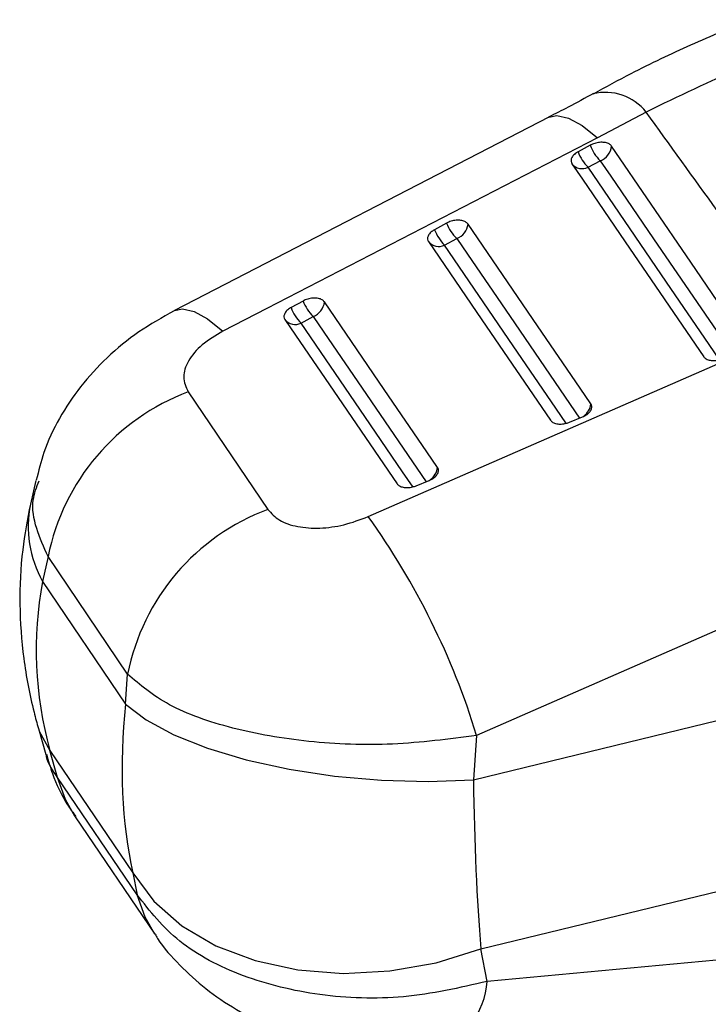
# Model space of a CAD drawing. Header units: millimetres. Extents: x 32 to 375, y 6 to 289.
# Tile 37 of 42: x 274 to 290, y 206 to 230. Entities that reach past the tile are written whole.
import ezdxf

# ---------------------------------------------------------------- set-up
doc = ezdxf.new("R2010")
doc.units = ezdxf.units.MM

msp = doc.modelspace()

# ---------------------------------------------------------------- linework, layer by layer
at = {"color": 7, "linetype": 'Continuous', "lineweight": 25}
for p, q in [((286.397106, 227.59576), (277.488726, 222.995265)), ((288.711843, 227.721102), (287.551867, 227.105391)), ((287.381049, 226.931391), (287.093231, 226.775139)), ((287.331685, 226.407504), (287.619502, 226.563752)), ((283.966846, 225.077851), (283.679027, 224.921594)), ((283.917489, 224.553974), (284.205305, 224.710225)), ((280.552649, 223.224244), (280.264832, 223.06798)), ((280.503305, 222.700379), (280.791121, 222.856638)), ((282.102179, 218.095295), (290.782992, 221.894482)), ((277.818993, 221.0606), (279.71246, 218.264326)), ((286.891559, 220.340492), (287.199032, 220.467905)), ((274.190942, 218.955878), (274.064792, 218.391068)), ((283.244189, 218.829095), (283.551662, 218.956497)), ((274.485213, 217.143085), (274.353023, 216.551236)), ((276.377419, 214.346292), (274.485213, 217.143085)), ((274.353023, 216.551236), (276.327406, 213.634524)), ((293.36032, 216.688245), (284.679422, 212.888352)), ((276.327406, 213.634524), (276.377419, 214.346292)), ((284.605043, 211.829851), (293.76145, 214.056918)), ((274.255629, 213.048317), (274.43255, 212.435106)), ((284.679422, 212.888352), (284.605043, 211.829851)), ((274.527434, 212.530693), (276.501817, 209.613981)), ((274.713233, 211.886722), (274.527434, 212.530693)), ((276.605339, 209.092233), (274.713233, 211.886722)), ((275.131613, 210.948695), (277.023711, 208.154224)), ((284.779455, 207.809308), (293.935861, 210.036376)), ((276.501817, 209.613981), (276.605339, 209.092233)), ((293.743452, 207.856233), (284.933409, 207.033407)), ((284.933409, 207.033407), (284.779455, 207.809308))]:
    msp.add_line(p, q, dxfattribs=at)
at = {"color": 8, "linetype": 'Continuous', "lineweight": 25, "flags": 128}
for points in [[(286.397479, 227.596457), (286.590483, 227.639931), (286.866252, 227.578474), (287.189841, 227.398554), (287.551867, 227.105391)], [(287.619502, 226.563752), (287.873201, 226.192086), (288.888, 224.705421), (290.770301, 221.947879)], [(284.205305, 224.710225), (284.459001, 224.3386), (285.473787, 222.852097), (287.122926, 220.436369)], [(277.489283, 222.995928), (277.68186, 223.039306), (277.957481, 222.977967), (278.280929, 222.798215), (278.642817, 222.505258)], [(280.791121, 222.856638), (281.044812, 222.485075), (282.059574, 220.998818), (283.475534, 218.924956)], [(274.255483, 213.048827), (274.275442, 212.985239), (274.527434, 212.530693)], [(275.132453, 210.947463), (274.900074, 211.358495), (274.713233, 211.886722)], [(277.023689, 208.154259), (276.79224, 208.563883), (276.605339, 209.092233)]]:
    msp.add_lwpolyline(points, dxfattribs=at)
at = {"color": 7, "linetype": 'Continuous', "lineweight": 25, "flags": 128}
for points in [[(287.551867, 227.105391), (279.689161, 223.045507), (278.642817, 222.505258)], [(291.044287, 222.287587), (290.790585, 222.659257), (289.775772, 224.145925), (287.888952, 226.910071)], [(286.947442, 226.49173), (287.201143, 226.120072), (288.215948, 224.63343), (290.083103, 221.898144)], [(290.467324, 221.813867), (290.213625, 222.185527), (289.198827, 223.67218), (287.331685, 226.407504)], [(287.396927, 220.77606), (287.143227, 221.147684), (286.128423, 222.634195), (284.474739, 225.056556)], [(283.533237, 224.638194), (283.786936, 224.266581), (284.80173, 222.78012), (286.435745, 220.386629)], [(286.819967, 220.302332), (286.566273, 220.673953), (285.551488, 222.160439), (283.917489, 224.553974)], [(283.749567, 219.264618), (283.495868, 219.636187), (282.481075, 221.122453), (281.060529, 223.202995)], [(280.119039, 222.784599), (280.372734, 222.413047), (281.387511, 220.926858), (282.78838, 218.875212)], [(283.172605, 218.790892), (282.918914, 219.16245), (281.904155, 220.648678), (280.503305, 222.700379)], [(276.327406, 213.634524), (276.817392, 213.255353), (277.473452, 212.900559), (278.275869, 212.580811), (279.200524, 212.305709), (280.219629, 212.083529), (281.30255, 211.92094), (282.416738, 211.822837), (283.528712, 211.79217), (284.605043, 211.829851)], [(276.501817, 209.613981), (277.004517, 208.941708), (277.670463, 208.359019), (278.479641, 207.88342), (279.407729, 207.529205), (280.426834, 207.307025), (281.506323, 207.223554), (282.61375, 207.281297), (283.715837, 207.47853), (284.779455, 207.809308)]]:
    msp.add_lwpolyline(points, dxfattribs=at)
at = {"color": 8, "linetype": 'Continuous', "lineweight": 25}
for centre, radius, start, end in [((287.740179, 226.947073), 1.242278, 38.5408774, 103.4614274), ((286.998208, 220.813648), 0.400487, 304.9226036, 354.6144497), ((283.350796, 219.302222), 0.40054, 304.9262442, 354.6129434), ((276.69993, 217.861399), 2.687843, 168.6348442, 209.17248), ((282.996342, 207.194162), 1.943726, 290.8199097, 355.2559451)]:
    msp.add_arc(centre, radius, start, end, dxfattribs=at)
at = {"color": 7, "linetype": 'Continuous', "lineweight": 25}
for centre, radius, start, end in [((288.299575, 227.266001), 0.977575, 200.0162199, 225.9191444), ((287.477525, 226.952197), 0.413578, 290.0774291, 354.1539005), ((288.011741, 227.109751), 0.977562, 200.0166241, 225.9196915), ((287.191247, 226.685399), 0.311366, 218.4622979, 296.8103356), ((284.885361, 225.412492), 0.977576, 200.0180619, 225.9204853), ((284.063325, 225.098652), 0.413562, 290.0786201, 354.1578022), ((284.597483, 225.256214), 0.977513, 200.0181441, 225.9220766), ((283.777045, 224.83188), 0.311379, 218.4643654, 296.8104395), ((281.183288, 223.402656), 0.977532, 200.0212079, 225.9240339), ((281.471094, 223.558901), 0.977516, 200.0204095, 225.9238809), ((280.649109, 223.245056), 0.413565, 290.0832766, 354.1627875), ((280.36285, 222.978276), 0.311375, 218.4628502, 296.8129733), ((279.66766, 216.110125), 5.284389, 110.4772652, 168.7276001), ((281.560053, 213.313236), 5.28459, 110.4640089, 168.7269648), ((267.402689, 207.578302), 18.074351, 17.0849527, 35.5824519)]:
    msp.add_arc(centre, radius, start, end, dxfattribs=at)
for centre, major_axis, ratio, start_param, end_param in [((289.28802, 214.45634), (15.060056, -1.138125), 0.764999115, 3.058105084, 3.407170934), ((286.681724, 218.306569), (7.535198, 12.71811), 0.56788841, 2.250982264, 2.600048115), ((286.681724, 218.306569), (0.817883, 14.431784), 0.13264098, 2.043700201, 2.392766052)]:
    msp.add_ellipse(centre, major_axis=major_axis, ratio=ratio, start_param=start_param, end_param=end_param, dxfattribs=at)
for points, knots in [([(291.219704, 229.91866), (291.214521, 229.916727), (290.741082, 229.740242), (289.784873, 229.327015), (288.528508, 228.739489), (287.750973, 228.312992), (287.45383, 228.150002)], [0, 0, 0, 0, 0.004272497, 0.390253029, 0.766979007, 1, 1, 1, 1]), ([(293.147907, 229.572845), (292.430794, 229.324609), (290.980282, 228.8225), (289.473629, 228.090973), (288.711843, 227.721102)], [0, 0, 0, 0, 0.494385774, 1, 1, 1, 1]), ([(287.461471, 228.164834), (287.261896, 228.054029), (286.912928, 227.860279), (286.547333, 227.679781), (286.390821, 227.60251)], [0, 0, 0, 0, 0.571899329, 1, 1, 1, 1]), ([(292.352398, 222.669264), (291.703307, 223.571063), (290.490912, 225.255473), (289.276216, 226.938932), (288.711843, 227.721102)], [0, 0, 0, 0, 0.535379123, 1, 1, 1, 1]), ([(287.888952, 226.910071), (287.872214, 226.928269), (287.838184, 226.965268), (287.746999, 226.99689), (287.636529, 227.00536), (287.517208, 226.987946), (287.431325, 226.957635), (287.389229, 226.935661), (287.381049, 226.931391)], [0, 0, 0, 0, 0.185824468, 0.377795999, 0.569761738, 0.761732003, 0.95369916, 1, 1, 1, 1]), ([(287.093231, 226.775139), (287.069654, 226.760819), (287.014091, 226.727073), (286.952522, 226.660704), (286.920538, 226.584987), (286.925975, 226.527708), (286.942875, 226.499383), (286.947442, 226.49173)], [0, 0, 0, 0, 0.179457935, 0.422923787, 0.66639387, 0.909857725, 1, 1, 1, 1]), ([(284.474739, 225.056556), (284.458002, 225.074751), (284.423974, 225.111743), (284.332793, 225.143372), (284.222325, 225.151825), (284.103005, 225.134405), (284.017122, 225.104095), (283.975026, 225.082121), (283.966846, 225.077851)], [0, 0, 0, 0, 0.185816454, 0.377786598, 0.569757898, 0.761730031, 0.953698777, 1, 1, 1, 1]), ([(283.679027, 224.921594), (283.655483, 224.907298), (283.599952, 224.87358), (283.538372, 224.807246), (283.506349, 224.731527), (283.51175, 224.674226), (283.528658, 224.645872), (283.533237, 224.638194)], [0, 0, 0, 0, 0.179191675, 0.422655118, 0.666123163, 0.909587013, 1, 1, 1, 1]), ([(281.060529, 223.202995), (281.043826, 223.221157), (281.009837, 223.258112), (280.918751, 223.289755), (280.80831, 223.298236), (280.688997, 223.280848), (280.603038, 223.250544), (280.560885, 223.228543), (280.552649, 223.224244)], [0, 0, 0, 0, 0.185507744, 0.377476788, 0.569452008, 0.761421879, 0.953388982, 1, 1, 1, 1]), ([(280.264832, 223.06798), (280.260876, 223.06579), (280.223781, 223.04525), (280.162101, 222.998968), (280.10758, 222.924842), (280.088644, 222.848855), (280.108957, 222.805914), (280.119039, 222.784599)], [0, 0, 0, 0, 0.029081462, 0.272687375, 0.516293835, 0.759895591, 1, 1, 1, 1]), ([(277.486851, 222.992698), (277.200979, 222.83196), (276.630483, 222.511186), (275.88374, 221.897191), (275.247049, 221.207553), (274.741696, 220.445542), (274.382611, 219.69428), (274.258801, 219.181738), (274.205388, 218.960619)], [0, 0, 0, 0, 0.181741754, 0.362688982, 0.537791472, 0.70613114, 0.873219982, 1, 1, 1, 1]), ([(278.642817, 222.505258), (278.469296, 222.402001), (278.121881, 222.195265), (277.799188, 221.806322), (277.664795, 221.403888), (277.76676, 221.176885), (277.818993, 221.0606)], [0, 0, 0, 0, 0.253413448, 0.507369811, 0.747644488, 1, 1, 1, 1]), ([(290.083103, 221.898144), (290.083304, 221.897851), (290.097298, 221.877457), (290.138156, 221.841896), (290.229474, 221.810141), (290.340942, 221.803331), (290.449159, 221.819131), (290.512734, 221.842406), (290.538922, 221.851993)], [0, 0, 0, 0, 0.003082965, 0.215173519, 0.427264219, 0.63935489, 0.851447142, 1, 1, 1, 1]), ([(287.199032, 220.467905), (287.228237, 220.48177), (287.292663, 220.512355), (287.368471, 220.577281), (287.415471, 220.652181), (287.424795, 220.721889), (287.405386, 220.759617), (287.396927, 220.77606)], [0, 0, 0, 0, 0.180190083, 0.397504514, 0.61482066, 0.832136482, 1, 1, 1, 1]), ([(286.435745, 220.386629), (286.453149, 220.367876), (286.487958, 220.330369), (286.58108, 220.299096), (286.691751, 220.291705), (286.800681, 220.307305), (286.864822, 220.330728), (286.891559, 220.340492)], [0, 0, 0, 0, 0.212093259, 0.424189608, 0.636284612, 0.848383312, 1, 1, 1, 1]), ([(283.551662, 218.956497), (283.580869, 218.970361), (283.645299, 219.000943), (283.721109, 219.065867), (283.768109, 219.140764), (283.777429, 219.210461), (283.758024, 219.24818), (283.749567, 219.264618)], [0, 0, 0, 0, 0.180202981, 0.397518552, 0.614831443, 0.832146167, 1, 1, 1, 1]), ([(282.78838, 218.875212), (282.8047, 218.857376), (282.838232, 218.820726), (282.928334, 218.788783), (283.038238, 218.780075), (283.149187, 218.794722), (283.215433, 218.818691), (283.244189, 218.829095)], [0, 0, 0, 0, 0.2010797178, 0.4131643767, 0.6252469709, 0.8373314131, 1, 1, 1, 1]), ([(274.064792, 218.391068), (273.995757, 218.029003), (273.846118, 217.244203), (273.790898, 216.010198), (273.881549, 214.714368), (274.067606, 213.727504), (274.21975, 213.17792), (274.255629, 213.048317)], [0, 0, 0, 0, 0.205501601, 0.445438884, 0.684910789, 0.925695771, 1, 1, 1, 1]), ([(279.71246, 218.264326), (279.795589, 218.173341), (279.961924, 217.991286), (280.409086, 217.839615), (280.943841, 217.803232), (281.536274, 217.881818), (281.910839, 218.023115), (282.102179, 218.095295)], [0, 0, 0, 0, 0.19732556, 0.394832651, 0.589882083, 0.790498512, 1, 1, 1, 1]), ([(284.679422, 212.888352), (284.017775, 212.800382), (282.708037, 212.626245), (280.66438, 212.703882), (278.818628, 213.026858), (277.268681, 213.581336), (276.673826, 214.091891), (276.377419, 214.346292)], [0, 0, 0, 0, 0.2028589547, 0.4015610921, 0.5986205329, 0.7999996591, 1, 1, 1, 1]), ([(274.448581, 212.439417), (274.49143, 212.285635), (274.608391, 211.865877), (274.850701, 211.363903), (275.078907, 211.04744), (275.146518, 210.95368)], [0, 0, 0, 0, 0.28920529, 0.789409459, 1, 1, 1, 1]), ([(284.933409, 207.033407), (284.274499, 206.882338), (282.97018, 206.583295), (280.92674, 206.655915), (279.075221, 207.111837), (277.51375, 207.931976), (276.907449, 208.706368), (276.605339, 209.092233)], [0, 0, 0, 0, 0.202858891, 0.401561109, 0.598620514, 0.799999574, 1, 1, 1, 1]), ([(277.029532, 208.160204), (277.049813, 208.125532), (277.209425, 207.852671), (277.612571, 207.408715), (278.233665, 206.835759), (278.962522, 206.347936), (279.783876, 205.940575), (280.692343, 205.626654), (281.66795, 205.420235), (282.678777, 205.320201), (283.34696, 205.359514), (283.68166, 205.379206)], [0, 0, 0, 0, 0.016038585, 0.126220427, 0.237978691, 0.355401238, 0.47633728, 0.603205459, 0.73427276, 0.866894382, 1, 1, 1, 1])]:
    msp.add_open_spline(points, degree=3, knots=knots, dxfattribs=at)
at = {"color": 8, "linetype": 'Continuous', "lineweight": 25}
for points, knots in [([(274.485213, 217.143085), (274.385229, 217.365052), (274.185262, 217.808984), (274.071316, 218.428457), (274.213251, 218.794317), (274.27094, 218.943022)], [0, 0, 0, 0, 0.372471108, 0.744938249, 1, 1, 1, 1]), ([(274.713233, 211.886722), (274.596799, 212.046437), (274.468339, 212.222646), (274.444196, 212.418921), (274.441936, 212.437294)], [0, 0, 0, 0, 0.906391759, 1, 1, 1, 1])]:
    msp.add_open_spline(points, degree=3, knots=knots, dxfattribs=at)

doc.saveas('drawing.dxf')
